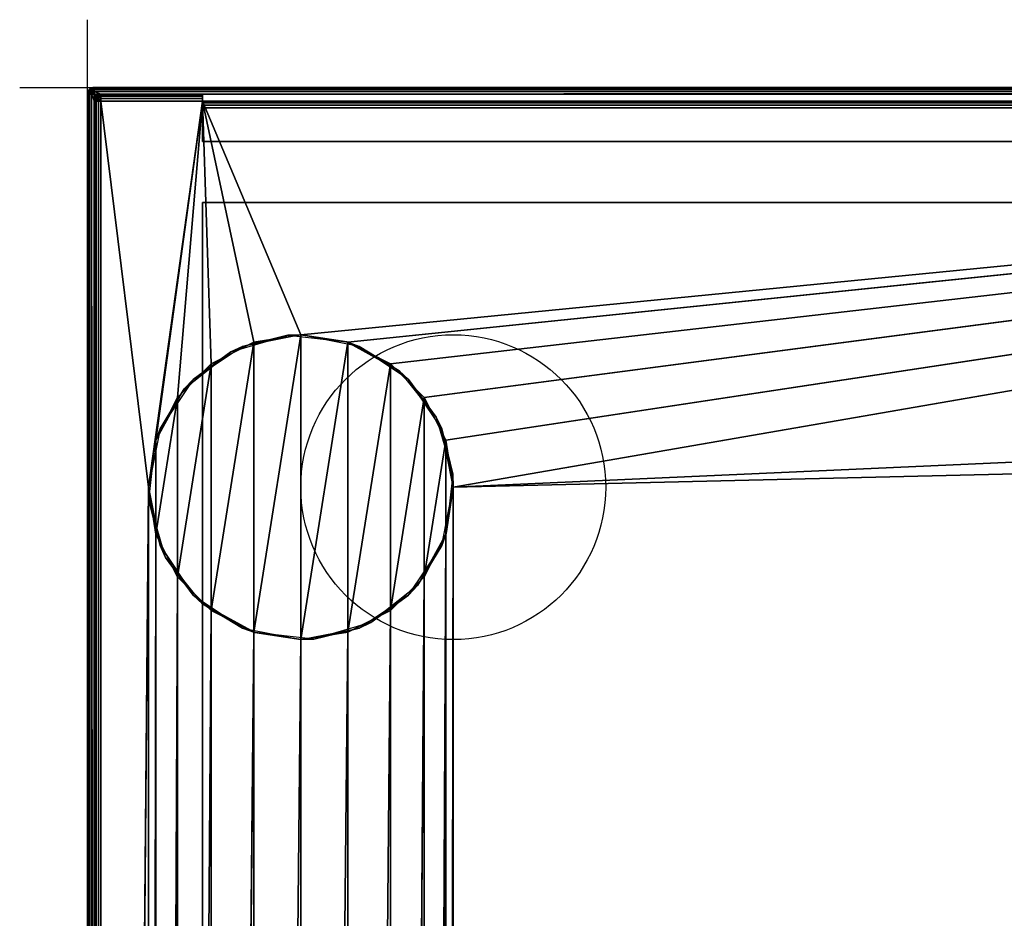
# Model space of a CAD drawing. Header units: millimetres. Extents: x -10 to 414, y -927 to 10.
# Tile 30 of 31: x -10 to 135, y -123 to 10. Entities that reach past the tile are written whole.
import ezdxf

# ---------------------------------------------------------------- set-up
doc = ezdxf.new("R2010")
doc.units = ezdxf.units.MM
doc.header["$MEASUREMENT"] = 0
for name, color, linetype, lineweight in [('0 Misc', 7, 'Continuous', 35), ('10 Raster Images', 7, 'Continuous', 35), ('5 Hatches', 7, 'Continuous', 35)]:
    doc.layers.add(name, color=color, linetype=linetype, lineweight=lineweight)

msp = doc.modelspace()

# ---------------------------------------------------------------- linework, layer by layer
at = {"layer": '0 Misc', "color": 3, "linetype": 'Continuous', "lineweight": 25}
msp.add_line((0, 0), (0, 10), dxfattribs=at).dxf.unprotected_set("ltscale", 0)
at = {"layer": '0 Misc', "color": 160, "linetype": 'Continuous', "lineweight": 25}
for p, q in [((-10, 0), (0, 0)), ((0, 0, -10), (0, 0)), ((0, -10), (0, 0)), ((1, 0, 1174), (399, 0, 1174)), ((399, 0, 1194), (1, 0, 1194)), ((1, 0, 1194), (1, 0, 1174)), ((0, -1, 1194), (0, -899, 1194)), ((0, -899, 1174), (0, -1, 1174)), ((0, -1, 1174), (0, -1, 1194)), ((1, -899, 1195), (1, -1, 1195)), ((1, -1, 1195), (399, -1, 1195)), ((17, -1, 1173), (2, -1, 1173)), ((2, -1, 1173), (2, -1, 13)), ((2, -1, 13), (17, -1, 13)), ((17, -8, 1173), (17, -1, 1173)), ((17, -1, 13), (17, -1, 1173)), ((383, -1, 1173), (17, -1, 1173)), ((17, -1, 1173), (17, -3, 34.5)), ((17, -1, 1173), (17, -2.84, 34.49)), ((17, -1, 1173), (17, -2.55, 34.39)), ((17, -1, 1173), (17, -2.29, 34.21)), ((17, -1, 1173), (17, -2.11, 33.95)), ((17, -1, 1173), (17, -2.01, 33.66)), ((17, -1, 1173), (17, -2, 33.5)), ((17, -1, 1173), (17, -1.84, 12.01)), ((17, -1, 1173), (17, -1.55, 12.11)), ((17, -1, 1173), (17, -1.29, 12.29)), ((17, -1, 1173), (17, -1.11, 12.55)), ((17, -1, 1173), (17, -1.01, 12.84)), ((1, -881, 13), (1, -2, 13)), ((1, -2, 13), (1, -2, 1173)), ((1, -2, 1173), (1, -881, 1173)), ((17, -2, 12), (2, -2, 12)), ((2, -2, 12), (2, -881, 12)), ((9, -59, 12), (2, -2, 12)), ((9, -59, 12), (17, -2, 12)), ((10.1, -52.05, 12), (17, -2, 12)), ((13.3, -45.77, 12), (17, -2, 12)), ((17, -2, 33.5), (17, -1.84, 12.01)), ((383, -2, 33.5), (17, -2, 33.5)), ((17, -2, 33.5), (17, -2, 12)), ((17, -2, 12), (383, -2, 12)), ((18.27, -40.8, 12), (17, -2, 12)), ((24.55, -37.6, 12), (17, -2, 12)), ((31.5, -36.5, 12), (17, -2, 12)), ((31.5, -36.5, 12), (383, -2, 12)), ((38.45, -37.6, 12), (383, -2, 12)), ((44.73, -40.8, 12), (383, -2, 12)), ((49.7, -45.77, 12), (383, -2, 12)), ((52.9, -52.05, 12), (383, -2, 12)), ((54, -59, 12), (383, -2, 12)), ((17, -8, 34.5), (17, -3, 34.5)), ((17, -3, 34.5), (383, -3, 34.5)), ((17, -8, 1173), (17, -3, 34.5)), ((17, -8, 1173), (17, -8, 34.5)), ((17, -8, 34.5), (383, -8, 34.5)), ((383, -8, 1173), (17, -8, 1173)), ((17, -815, 34.5), (17, -17, 34.5)), ((383, -17, 34.5), (17, -17, 34.5)), ((17, -17, 34.5), (17, -17, 1173)), ((17, -17, 1173), (383, -17, 1173)), ((17, -881, 1173), (17, -17, 1173)), ((17, -17, 1173), (17, -815.89, 33.95)), ((17, -17, 1173), (17, -815.71, 34.21)), ((17, -17, 1173), (17, -815.45, 34.39)), ((17, -17, 1173), (17, -815.16, 34.49)), ((17, -17, 1173), (17, -815, 34.5)), ((18.27, -77.2), (24.55, -37.6)), ((24.55, -80.4), (31.5, -36.5)), ((24.55, -80.4), (24.55, -37.6)), ((31.5, -81.5), (31.5, -36.5)), ((31.5, -81.5), (38.45, -37.6)), ((38.45, -80.4), (38.45, -37.6)), ((13.3, -72.23), (18.27, -40.8)), ((18.27, -77.2), (18.27, -40.8)), ((38.45, -80.4), (44.73, -40.8)), ((44.73, -77.2), (44.73, -40.8)), ((10.1, -65.95), (13.3, -45.77)), ((13.3, -72.23), (13.3, -45.77)), ((44.73, -77.2), (49.7, -45.77)), ((49.7, -72.23), (49.7, -45.77)), ((54, -59, 12), (350.3, -45.77, 12)), ((10.1, -65.95), (10.1, -52.05)), ((49.7, -72.23), (52.9, -52.05)), ((52.9, -65.95), (52.9, -52.05)), ((54, -59, 12), (347.1, -52.05, 12)), ((2, -881, 12), (9, -59, 12)), ((9, -59, 12), (9, -785, 12)), ((52.9, -778.05, 12), (54, -59, 12)), ((54, -59, 12), (54, -785, 12)), ((9, -785, 12), (10.1, -65.95, 12)), ((10.1, -778.05, 12), (10.1, -65.95, 12)), ((49.7, -771.77, 12), (52.9, -65.95, 12)), ((52.9, -778.05, 12), (52.9, -65.95, 12)), ((10.1, -778.05, 12), (13.3, -72.23, 12)), ((13.3, -771.77, 12), (13.3, -72.23, 12)), ((44.73, -766.8, 12), (49.7, -72.23, 12)), ((49.7, -771.77, 12), (49.7, -72.23, 12)), ((13.3, -771.77, 12), (18.27, -77.2, 12)), ((18.27, -766.8, 12), (18.27, -77.2, 12)), ((38.45, -763.6, 12), (44.73, -77.2, 12)), ((44.73, -766.8, 12), (44.73, -77.2, 12)), ((18.27, -766.8, 12), (24.55, -80.4, 12)), ((24.55, -763.6, 12), (24.55, -80.4, 12)), ((31.5, -762.5, 12), (38.45, -80.4, 12)), ((38.45, -763.6, 12), (38.45, -80.4, 12)), ((24.55, -763.6, 12), (31.5, -81.5, 12)), ((31.5, -762.5, 12), (31.5, -81.5, 12))]:
    msp.add_line(p, q, dxfattribs=at).dxf.unprotected_set("ltscale", 0)
at = {"layer": '0 Misc', "color": 5, "linetype": 'Continuous', "lineweight": 25}
msp.add_line((0, 0), (0, 0, 10), dxfattribs=at).dxf.unprotected_set("ltscale", 0)
at = {"layer": '0 Misc', "color": 12, "linetype": 'Continuous', "lineweight": 25}
msp.add_line((0, 0), (10, 0), dxfattribs=at).dxf.unprotected_set("ltscale", 0)
at = {"layer": '0 Misc', "color": 160, "linetype": 'Continuous', "lineweight": 25}
for centre in [(54, -59), (54, -59, 12)]:
    msp.add_circle(centre, 22.5, dxfattribs=at).dxf.unprotected_set("ltscale", 0)
at = {"layer": '0 Misc', "color": 160, "linetype": 'Continuous', "lineweight": 25, "extrusion": (0, 0, -1)}
msp.add_arc((-1, -1, -1174), 1, 0, 90, dxfattribs=at).dxf.unprotected_set("ltscale", 0)
at = {"layer": '0 Misc', "color": 160, "linetype": 'Continuous', "lineweight": 25}
for centre in [(1, -1, 1194), (2, -2, 13)]:
    msp.add_arc(centre, 1, 90, 180, dxfattribs=at).dxf.unprotected_set("ltscale", 0)
at = {"layer": '0 Misc', "color": 160, "linetype": 'Continuous', "lineweight": 25, "extrusion": (1, 0, 0)}
for centre in [(-1, 1194, 1), (-3, 33.5, 17)]:
    msp.add_arc(centre, 1, 0, 90, dxfattribs=at).dxf.unprotected_set("ltscale", 0)
at = {"layer": '0 Misc', "color": 160, "linetype": 'Continuous', "lineweight": 25, "extrusion": (0, -1, 0)}
for centre, start, end in [((1, 1174, 1), 180, 270), ((1, 1194, 1), 90, 180), ((2, 13, 2), 180, 270)]:
    msp.add_arc(centre, 1, start, end, dxfattribs=at).dxf.unprotected_set("ltscale", 0)
at = {"layer": '0 Misc', "color": 160, "linetype": 'Continuous', "lineweight": 25, "extrusion": (1, -1.13687e-13, 0)}
msp.add_arc((-1, 1174, 1), 1, 270, 0, dxfattribs=at).dxf.unprotected_set("ltscale", 0)
at = {"layer": '0 Misc', "color": 160, "linetype": 'Continuous', "lineweight": 25, "extrusion": (0.654654, 0.755929, 0)}
msp.add_arc((-1.41, 1174, -0.1), 1.41, 246.6308, 270, dxfattribs=at).dxf.unprotected_set("ltscale", 0)
at = {"layer": '0 Misc', "color": 160, "linetype": 'Continuous', "lineweight": 25, "extrusion": (-1, 0, 0)}
for centre in [(2, 13, -2), (2, 13, -17)]:
    msp.add_arc(centre, 1, 180, 270, dxfattribs=at).dxf.unprotected_set("ltscale", 0)
at = {"layer": '0 Misc', "color": 7, "lineweight": 25}
for points in [[(0.62, -0.08, 1174), (1, 0, 1174), (0.78, -0.03, 1173.89)], [(0.62, -0.08, 1194), (0.89, -0.03, 1194.22), (1, 0, 1194)], [(0.78, -0.03, 1173.89), (1, 0, 1174), (1, -0.08, 1173.62)], [(0.89, -0.03, 1194.22), (1, -0.08, 1194.38), (1, 0, 1194)], [(0.08, -0.62, 1194), (0, -1, 1194), (0.09, -0.58, 1194.05)], [(0.09, -0.58, 1194.05), (0, -1, 1194), (0.03, -0.89, 1194.22)], [(0.02, -0.82, 1173.95), (0, -1, 1174), (0.08, -0.62, 1174)], [(0.02, -0.82, 1173.95), (0.02, -0.95, 1173.82), (0, -1, 1174)], [(0.03, -0.89, 1194.22), (0, -1, 1194), (0.08, -1, 1194.38)], [(0.02, -0.95, 1173.82), (0.08, -1, 1173.62), (0, -1, 1174)], [(0.08, -0.62, 1174), (0.1, -0.63, 1173.79), (0.02, -0.82, 1173.95)], [(0.1, -0.79, 1173.63), (0.08, -1, 1173.62), (0.02, -0.95, 1173.82)], [(0.09, -0.58, 1194.05), (0.03, -0.89, 1194.22), (0.11, -0.65, 1194.3)], [(0.11, -1, 1194.45), (0.03, -0.89, 1194.22), (0.08, -1, 1194.38)], [(0.29, -0.29, 1174), (0.13, -0.5, 1173.99), (0.08, -0.62, 1174)], [(0.08, -0.62, 1194), (0.22, -0.38, 1194.09), (0.29, -0.29, 1194)], [(0.08, -0.62, 1194), (0.09, -0.58, 1194.05), (0.22, -0.38, 1194.09)], [(0.1, -0.63, 1173.79), (0.08, -0.62, 1174), (0.13, -0.5, 1173.99)], [(0.1, -0.79, 1173.63), (0.13, -0.99, 1173.5), (0.08, -1, 1173.62)], [(0.13, -0.99, 1173.5), (0.29, -1, 1173.29), (0.08, -1, 1173.62)], [(0.11, -1, 1194.45), (0.08, -1, 1194.38), (0.29, -1, 1194.71)], [(0.19, -0.75, 1194.53), (0.11, -1, 1194.45), (0.29, -1, 1194.71)], [(0.29, -0.29, 1174), (0.28, -0.32, 1173.87), (0.13, -0.5, 1173.99)], [(0.28, -0.87, 1173.32), (0.29, -1, 1173.29), (0.13, -0.99, 1173.5)], [(0.19, -0.75, 1194.53), (0.29, -1, 1194.71), (0.32, -0.87, 1194.72)], [(0.22, -0.38, 1194.09), (0.38, -0.22, 1194.09), (0.29, -0.29, 1194)], [(0.47, -0.19, 1173.75), (0.28, -0.32, 1173.87), (0.29, -0.29, 1174)], [(0.47, -0.75, 1173.19), (0.29, -1, 1173.29), (0.28, -0.87, 1173.32)], [(0.62, -0.08, 1174), (0.55, -0.11, 1174), (0.29, -0.29, 1174)], [(0.58, -0.09, 1194.05), (0.62, -0.08, 1194), (0.29, -0.29, 1194)], [(0.38, -0.22, 1194.09), (0.58, -0.09, 1194.05), (0.29, -0.29, 1194)], [(0.55, -0.11, 1174), (0.47, -0.19, 1173.75), (0.29, -0.29, 1174)], [(0.55, -1, 1173.11), (0.29, -1, 1173.29), (0.47, -0.75, 1173.19)], [(0.5, -0.99, 1194.87), (0.32, -0.87, 1194.72), (0.29, -1, 1194.71)], [(0.62, -1, 1194.92), (0.5, -0.99, 1194.87), (0.29, -1, 1194.71)], [(0.62, -1, 1173.08), (0.29, -1, 1173.29), (0.55, -1, 1173.11)], [(0.62, -1, 1194.92), (0.63, -0.79, 1194.9), (0.5, -0.99, 1194.87)], [(0.62, -0.08, 1174), (0.78, -0.03, 1173.89), (0.55, -0.11, 1174)], [(0.62, -1, 1173.08), (0.55, -1, 1173.11), (0.78, -0.89, 1173.03)], [(0.58, -0.09, 1194.05), (0.65, -0.11, 1194.3), (0.62, -0.08, 1194)], [(0.65, -0.11, 1194.3), (0.89, -0.03, 1194.22), (0.62, -0.08, 1194)], [(0.82, -0.95, 1194.98), (0.63, -0.79, 1194.9), (0.62, -1, 1194.92)], [(0.62, -1, 1173.08), (0.78, -0.89, 1173.03), (1, -1, 1173)], [(0.62, -1, 1194.92), (1, -1, 1195), (0.82, -0.95, 1194.98)], [(0.78, -0.03, 1173.89), (1, -0.08, 1173.62), (0.7, -0.11, 1173.65)], [(0.95, -0.09, 1173.58), (0.7, -0.11, 1173.65), (1, -0.08, 1173.62)], [(0.7, -0.65, 1173.11), (0.95, -0.58, 1173.09), (0.78, -0.89, 1173.03)], [(0.75, -0.19, 1194.53), (1, -0.29, 1194.71), (1, -0.11, 1194.45)], [(1, -0.29, 1194.71), (0.75, -0.19, 1194.53), (0.87, -0.32, 1194.72)], [(0.95, -0.58, 1173.09), (1, -0.62, 1173.08), (0.78, -0.89, 1173.03)], [(0.78, -0.89, 1173.03), (1, -0.62, 1173.08), (1, -1, 1173)], [(0.79, -0.63, 1194.9), (1, -0.62, 1194.92), (0.99, -0.5, 1194.87)], [(0.79, -0.63, 1194.9), (0.95, -0.82, 1194.98), (1, -0.62, 1194.92)], [(0.82, -0.95, 1194.98), (1, -1, 1195), (0.95, -0.82, 1194.98)], [(0.99, -0.5, 1194.87), (1, -0.29, 1194.71), (0.87, -0.32, 1194.72)], [(1, -0.11, 1194.45), (1, -0.08, 1194.38), (0.89, -0.03, 1194.22)], [(1, -0.29, 1173.29), (0.91, -0.22, 1173.38), (0.95, -0.09, 1173.58)], [(0.91, -0.38, 1173.22), (0.91, -0.22, 1173.38), (1, -0.29, 1173.29)], [(0.91, -0.38, 1173.22), (1, -0.29, 1173.29), (1, -0.62, 1173.08)], [(0.95, -0.58, 1173.09), (0.91, -0.38, 1173.22), (1, -0.62, 1173.08)], [(1, -0.29, 1173.29), (0.95, -0.09, 1173.58), (1, -0.08, 1173.62)], [(0.95, -0.82, 1194.98), (1, -1, 1195), (1, -0.62, 1194.92)], [(1, -0.29, 1194.71), (0.99, -0.5, 1194.87), (1, -0.62, 1194.92)], [(1, -0.11, 1194.45), (1, -0.29, 1194.71), (1, -0.08, 1194.38)], [(1, -0.62, 1173.08), (2, -1, 1173), (1, -1, 1173)], [(1, -1, 1173), (2, -1, 1173), (1.81, -1.02, 1173)], [(1.62, -1.08, 1173), (1, -1, 1173), (1.81, -1.02, 1173)], [(1.62, -1.08, 1173), (1.15, -1.15, 1173.01), (1, -1, 1173)], [(1.08, -1.62, 1173), (1.02, -1.81, 1173), (1, -1, 1173)], [(1, -1, 1173), (1.02, -1.81, 1173), (1, -2, 1173)], [(1.08, -1.62, 1173), (1, -1, 1173), (1.15, -1.15, 1173.01)], [(1.17, -1.44, 1173.01), (1.08, -1.62, 1173), (1.15, -1.15, 1173.01)], [(1.08, -1.62, 13), (1.29, -1.29, 13), (1.11, -1.55, 13)], [(1.29, -1.29, 13), (1.08, -1.62, 13), (1.17, -1.44, 1173.01)], [(1.17, -1.44, 1173.01), (1.08, -1.62, 13), (1.08, -1.62, 1173)], [(1.11, -1.55, 13), (1.29, -1.29, 13), (1.19, -1.47, 12.75)], [(1.44, -1.17, 1173.01), (1.15, -1.15, 1173.01), (1.62, -1.08, 1173)], [(1.44, -1.17, 1173.01), (1.29, -1.29, 1173.04), (1.15, -1.15, 1173.01)], [(1.29, -1.29, 1173.04), (1.17, -1.44, 1173.01), (1.15, -1.15, 1173.01)], [(1.29, -1.29, 13), (1.17, -1.44, 1173.01), (1.29, -1.29, 1173.04)], [(1.19, -1.47, 12.75), (1.29, -1.29, 13), (1.32, -1.28, 12.87)], [(1.5, -1.13, 12.99), (1.29, -1.29, 13), (1.62, -1.08, 13)], [(1.44, -1.17, 1173.01), (1.62, -1.08, 13), (1.29, -1.29, 13)], [(1.32, -1.28, 12.87), (1.29, -1.29, 13), (1.5, -1.13, 12.99)], [(1.29, -1.29, 1173.04), (1.44, -1.17, 1173.01), (1.29, -1.29, 13)], [(1.44, -1.17, 1173.01), (1.62, -1.08, 1173), (1.62, -1.08, 13)], [(1.63, -1.1, 12.79), (1.5, -1.13, 12.99), (1.62, -1.08, 13)], [(1.82, -1.02, 12.95), (1.62, -1.08, 13), (2, -1, 13)], [(2, -1, 13), (1.62, -1.08, 13), (1.81, -1.02, 1173)], [(1.63, -1.1, 12.79), (1.62, -1.08, 13), (1.82, -1.02, 12.95)], [(1.62, -1.08, 13), (1.62, -1.08, 1173), (1.81, -1.02, 1173)], [(1.75, -1.47, 12.19), (1.87, -1.28, 12.32), (2, -1.29, 12.29)], [(2, -1.55, 12.11), (1.75, -1.47, 12.19), (2, -1.29, 12.29)], [(2, -1.08, 12.62), (1.79, -1.1, 12.63), (1.95, -1.02, 12.82)], [(1.79, -1.1, 12.63), (2, -1.08, 12.62), (1.99, -1.13, 12.5)], [(2, -1, 1173), (2, -1, 13), (1.81, -1.02, 1173)], [(1.95, -1.02, 12.82), (1.82, -1.02, 12.95), (2, -1, 13)], [(2, -1.29, 12.29), (1.87, -1.28, 12.32), (1.99, -1.13, 12.5)], [(1.95, -1.02, 12.82), (2, -1, 13), (2, -1.08, 12.62)], [(2, -1.29, 12.29), (1.99, -1.13, 12.5), (2, -1.08, 12.62)], [(2, -1.62, 12.08), (2, -1.55, 12.11), (2, -1.29, 12.29)], [(399, -0.62, 1173.08), (383, -1, 1173), (17, -1, 1173)], [(17, -8, 1173), (17, -3, 34.5), (17, -1, 1173)], [(17, -1, 1173), (17, -3, 34.5), (17, -2.84, 34.49)], [(17, -1, 1173), (17, -2.84, 34.49), (17, -2.55, 34.39)], [(17, -1, 1173), (17, -2.55, 34.39), (17, -2.29, 34.21)], [(17, -1, 1173), (17, -2.29, 34.21), (17, -2.11, 33.95)], [(17, -1, 1173), (17, -2.11, 33.95), (17, -2.01, 33.66)], [(17, -1, 1173), (17, -2.01, 33.66), (17, -2, 33.5)], [(17, -1, 1173), (17, -2, 33.5), (17, -1.84, 12.01)], [(17, -1, 1173), (17, -1.84, 12.01), (17, -1.55, 12.11)], [(17, -1, 1173), (17, -1.55, 12.11), (17, -1.29, 12.29)], [(17, -1, 1173), (17, -1.29, 12.29), (17, -1.11, 12.55)], [(17, -1, 1173), (17, -1.11, 12.55), (17, -1.01, 12.84)], [(17, -1, 1173), (17, -1.01, 12.84), (17, -1, 13)], [(1.08, -1.62, 13), (1.03, -1.78, 12.89), (1, -2, 13)], [(1.02, -1.81, 1173), (1.08, -1.62, 13), (1, -2, 13)], [(1.03, -1.78, 12.89), (1.08, -2, 12.62), (1, -2, 13)], [(1, -2, 1173), (1.02, -1.81, 1173), (1, -2, 13)], [(1.08, -1.62, 1173), (1.08, -1.62, 13), (1.02, -1.81, 1173)], [(1.08, -1.62, 13), (1.11, -1.55, 13), (1.03, -1.78, 12.89)], [(1.11, -1.7, 12.65), (1.09, -1.95, 12.58), (1.03, -1.78, 12.89)], [(1.09, -1.95, 12.58), (1.08, -2, 12.62), (1.03, -1.78, 12.89)], [(1.22, -1.91, 12.38), (1.29, -2, 12.29), (1.08, -2, 12.62)], [(1.09, -1.95, 12.58), (1.22, -1.91, 12.38), (1.08, -2, 12.62)], [(1.22, -1.91, 12.38), (1.38, -1.91, 12.22), (1.29, -2, 12.29)], [(1.29, -2, 12.29), (1.38, -1.91, 12.22), (1.58, -1.95, 12.09)], [(1.29, -2, 12.29), (1.58, -1.95, 12.09), (1.62, -2, 12.08)], [(1.58, -1.95, 12.09), (1.65, -1.7, 12.11), (1.62, -2, 12.08)], [(1.89, -1.78, 12.03), (1.62, -2, 12.08), (1.65, -1.7, 12.11)], [(1.89, -1.78, 12.03), (2, -2, 12), (1.62, -2, 12.08)], [(2, -1.62, 12.08), (1.89, -1.78, 12.03), (2, -1.55, 12.11)], [(2, -1.62, 12.08), (2, -2, 12), (1.89, -1.78, 12.03)], [(2, -2, 12), (9, -59, 12), (2, -881, 12)], [(9, -59, 12), (2, -2, 12), (17, -2, 12)], [(9, -59, 12), (17, -2, 12), (10.1, -52.05, 12)], [(10.1, -52.05, 12), (17, -2, 12), (13.3, -45.77, 12)], [(13.3, -45.77, 12), (17, -2, 12), (18.27, -40.8, 12)], [(17, -1.84, 12.01), (17, -2, 33.5), (17, -2, 12)], [(18.27, -40.8, 12), (17, -2, 12), (24.55, -37.6, 12)], [(24.55, -37.6, 12), (17, -2, 12), (31.5, -36.5, 12)], [(31.5, -36.5, 12), (17, -2, 12), (383, -2, 12)], [(31.5, -36.5, 12), (383, -2, 12), (38.45, -37.6, 12)], [(38.45, -37.6, 12), (383, -2, 12), (44.73, -40.8, 12)], [(44.73, -40.8, 12), (383, -2, 12), (49.7, -45.77, 12)], [(49.7, -45.77, 12), (383, -2, 12), (52.9, -52.05, 12)], [(52.9, -52.05, 12), (383, -2, 12), (54, -59, 12)], [(54, -59, 12), (383, -2, 12), (350.3, -45.77, 12)], [(17, -3, 34.5), (17, -8, 1173), (17, -8, 34.5)], [(17, -881, 1173), (17, -815.89, 33.95), (17, -17, 1173)], [(17, -17, 1173), (17, -815.89, 33.95), (17, -815.71, 34.21)], [(17, -17, 1173), (17, -815.71, 34.21), (17, -815.45, 34.39)], [(17, -17, 1173), (17, -815.45, 34.39), (17, -815.16, 34.49)], [(17, -17, 1173), (17, -815.16, 34.49), (17, -815, 34.5)], [(17, -17, 1173), (17, -815, 34.5), (17, -17, 34.5)], [(383, -17, 1173), (17, -881, 1173), (17, -17, 1173)], [(383, -881, 1173), (17, -881, 1173), (383, -17, 1173)], [(18.27, -77.2), (18.27, -40.8), (24.55, -37.6)], [(18.27, -77.2), (24.55, -37.6), (24.55, -80.4)], [(24.55, -80.4), (24.55, -37.6), (31.5, -36.5)], [(24.55, -80.4), (31.5, -36.5), (31.5, -81.5)], [(31.5, -81.5), (31.5, -36.5), (38.45, -37.6)], [(31.5, -81.5), (38.45, -37.6), (38.45, -80.4)], [(38.45, -80.4), (38.45, -37.6), (44.73, -40.8)], [(13.3, -72.23), (13.3, -45.77), (18.27, -40.8)], [(13.3, -72.23), (18.27, -40.8), (18.27, -77.2)], [(38.45, -80.4), (44.73, -40.8), (44.73, -77.2)], [(44.73, -77.2), (44.73, -40.8), (49.7, -45.77)], [(10.1, -65.95), (10.1, -52.05), (13.3, -45.77)], [(10.1, -65.95), (13.3, -45.77), (13.3, -72.23)], [(44.73, -77.2), (49.7, -45.77), (49.7, -72.23)], [(49.7, -72.23), (49.7, -45.77), (52.9, -52.05)], [(54, -59, 12), (350.3, -45.77, 12), (347.1, -52.05, 12)], [(10.1, -52.05), (10.1, -65.95), (9, -59)], [(49.7, -72.23), (52.9, -52.05), (52.9, -65.95)], [(52.9, -65.95), (52.9, -52.05), (54, -59)], [(54, -59, 12), (347.1, -52.05, 12), (54, -785, 12)], [(54, -785, 12), (347.1, -52.05, 12), (346, -59, 12)], [(9, -785, 12), (2, -881, 12), (9, -59, 12)], [(10.1, -65.95, 12), (9, -785, 12), (9, -59, 12)], [(52.9, -778.05, 12), (52.9, -65.95, 12), (54, -59, 12)], [(52.9, -778.05, 12), (54, -59, 12), (54, -785, 12)], [(346, -785, 12), (54, -785, 12), (346, -59, 12)], [(9, -785, 12), (10.1, -65.95, 12), (10.1, -778.05, 12)], [(10.1, -778.05, 12), (10.1, -65.95, 12), (13.3, -72.23, 12)], [(49.7, -771.77, 12), (49.7, -72.23, 12), (52.9, -65.95, 12)], [(49.7, -771.77, 12), (52.9, -65.95, 12), (52.9, -778.05, 12)], [(10.1, -778.05, 12), (13.3, -72.23, 12), (13.3, -771.77, 12)], [(13.3, -771.77, 12), (13.3, -72.23, 12), (18.27, -77.2, 12)], [(44.73, -766.8, 12), (44.73, -77.2, 12), (49.7, -72.23, 12)], [(44.73, -766.8, 12), (49.7, -72.23, 12), (49.7, -771.77, 12)], [(13.3, -771.77, 12), (18.27, -77.2, 12), (18.27, -766.8, 12)], [(18.27, -766.8, 12), (18.27, -77.2, 12), (24.55, -80.4, 12)], [(38.45, -763.6, 12), (38.45, -80.4, 12), (44.73, -77.2, 12)], [(38.45, -763.6, 12), (44.73, -77.2, 12), (44.73, -766.8, 12)], [(18.27, -766.8, 12), (24.55, -80.4, 12), (24.55, -763.6, 12)], [(24.55, -763.6, 12), (24.55, -80.4, 12), (31.5, -81.5, 12)], [(31.5, -762.5, 12), (31.5, -81.5, 12), (38.45, -80.4, 12)], [(31.5, -762.5, 12), (38.45, -80.4, 12), (38.45, -763.6, 12)], [(24.55, -763.6, 12), (31.5, -81.5, 12), (31.5, -762.5, 12)]]:
    msp.add_3dface(points, dxfattribs=at)
for points, invisible_edges in [([(1, 0, 1194), (0.62, -0.08, 1174), (0.62, -0.08, 1194)], 1), ([(1, 0, 1194), (1, 0, 1174), (0.62, -0.08, 1174)], 12), ([(1, -0.08, 1173.62), (399, 0, 1174), (399, -0.08, 1173.62)], 1), ([(1, -0.08, 1173.62), (1, 0, 1174), (399, 0, 1174)], 12), ([(399, 0, 1194), (1, 0, 1174), (1, 0, 1194)], 1), ([(399, 0, 1194), (399, 0, 1174), (1, 0, 1174)], 12), ([(399, 0, 1194), (1, -0.08, 1194.38), (399, -0.08, 1194.38)], 1), ([(399, 0, 1194), (1, 0, 1194), (1, -0.08, 1194.38)], 12), ([(0, -1, 1174), (0.08, -0.62, 1194), (0.08, -0.62, 1174)], 1), ([(0, -1, 1174), (0, -1, 1194), (0.08, -0.62, 1194)], 12), ([(0, -1, 1194), (0, -899, 1174), (0, -899, 1194)], 1), ([(0, -1, 1194), (0, -1, 1174), (0, -899, 1174)], 12), ([(0.08, -899, 1173.62), (0, -1, 1174), (0.08, -1, 1173.62)], 1), ([(0.08, -899, 1173.62), (0, -899, 1174), (0, -1, 1174)], 12), ([(0, -1, 1194), (0.08, -899, 1194.38), (0.08, -1, 1194.38)], 1), ([(0, -1, 1194), (0, -899, 1194), (0.08, -899, 1194.38)], 12), ([(0.1, -0.79, 1173.63), (0.02, -0.82, 1173.95), (0.1, -0.63, 1173.79)], 1), ([(0.1, -0.79, 1173.63), (0.02, -0.95, 1173.82), (0.02, -0.82, 1173.95)], 12), ([(0.19, -0.75, 1194.53), (0.11, -0.65, 1194.3), (0.03, -0.89, 1194.22)], 12), ([(0.19, -0.75, 1194.53), (0.03, -0.89, 1194.22), (0.11, -1, 1194.45)], 1), ([(0.29, -0.29, 1194), (0.08, -0.62, 1174), (0.08, -0.62, 1194)], 1), ([(0.29, -0.29, 1194), (0.29, -0.29, 1174), (0.08, -0.62, 1174)], 12), ([(0.29, -899, 1173.29), (0.08, -1, 1173.62), (0.29, -1, 1173.29)], 1), ([(0.29, -899, 1173.29), (0.08, -899, 1173.62), (0.08, -1, 1173.62)], 12), ([(0.29, -899, 1194.71), (0.08, -1, 1194.38), (0.08, -899, 1194.38)], 1), ([(0.29, -899, 1194.71), (0.29, -1, 1194.71), (0.08, -1, 1194.38)], 12), ([(0.09, -0.58, 1194.05), (0.25, -0.43, 1194.34), (0.22, -0.38, 1194.09)], 1), ([(0.09, -0.58, 1194.05), (0.11, -0.65, 1194.3), (0.25, -0.43, 1194.34)], 12), ([(0.24, -0.65, 1173.46), (0.1, -0.63, 1173.79), (0.24, -0.46, 1173.65)], 1), ([(0.24, -0.46, 1173.65), (0.1, -0.63, 1173.79), (0.13, -0.5, 1173.99)], 12), ([(0.24, -0.65, 1173.46), (0.1, -0.79, 1173.63), (0.1, -0.63, 1173.79)], 12), ([(0.1, -0.79, 1173.63), (0.24, -0.65, 1173.46), (0.28, -0.87, 1173.32)], 12), ([(0.1, -0.79, 1173.63), (0.28, -0.87, 1173.32), (0.13, -0.99, 1173.5)], 1), ([(0.25, -0.43, 1194.34), (0.11, -0.65, 1194.3), (0.19, -0.75, 1194.53)], 12), ([(0.24, -0.46, 1173.65), (0.13, -0.5, 1173.99), (0.28, -0.32, 1173.87)], 1), ([(0.25, -0.43, 1194.34), (0.19, -0.75, 1194.53), (0.33, -0.52, 1194.57)], 1), ([(0.19, -0.75, 1194.53), (0.46, -0.65, 1194.76), (0.33, -0.52, 1194.57)], 1), ([(0.19, -0.75, 1194.53), (0.32, -0.87, 1194.72), (0.46, -0.65, 1194.76)], 12), ([(0.22, -0.38, 1194.09), (0.43, -0.25, 1194.34), (0.38, -0.22, 1194.09)], 1), ([(0.22, -0.38, 1194.09), (0.25, -0.43, 1194.34), (0.43, -0.25, 1194.34)], 12), ([(0.43, -0.33, 1173.52), (0.24, -0.46, 1173.65), (0.28, -0.32, 1173.87)], 12), ([(0.43, -0.52, 1173.33), (0.24, -0.46, 1173.65), (0.43, -0.33, 1173.52)], 1), ([(0.43, -0.52, 1173.33), (0.24, -0.65, 1173.46), (0.24, -0.46, 1173.65)], 12), ([(0.24, -0.65, 1173.46), (0.43, -0.52, 1173.33), (0.47, -0.75, 1173.19)], 12), ([(0.24, -0.65, 1173.46), (0.47, -0.75, 1173.19), (0.28, -0.87, 1173.32)], 1), ([(0.43, -0.25, 1194.34), (0.25, -0.43, 1194.34), (0.33, -0.52, 1194.57)], 12), ([(0.43, -0.33, 1173.52), (0.28, -0.32, 1173.87), (0.47, -0.19, 1173.75)], 1), ([(0.62, -0.08, 1194), (0.29, -0.29, 1174), (0.29, -0.29, 1194)], 1), ([(0.62, -0.08, 1194), (0.62, -0.08, 1174), (0.29, -0.29, 1174)], 12), ([(0.62, -899, 1173.08), (0.29, -1, 1173.29), (0.62, -1, 1173.08)], 1), ([(0.62, -899, 1173.08), (0.29, -899, 1173.29), (0.29, -1, 1173.29)], 12), ([(0.62, -899, 1194.92), (0.29, -1, 1194.71), (0.29, -899, 1194.71)], 1), ([(0.62, -899, 1194.92), (0.62, -1, 1194.92), (0.29, -1, 1194.71)], 12), ([(0.63, -0.79, 1194.9), (0.46, -0.65, 1194.76), (0.32, -0.87, 1194.72)], 12), ([(0.63, -0.79, 1194.9), (0.32, -0.87, 1194.72), (0.5, -0.99, 1194.87)], 1), ([(0.43, -0.25, 1194.34), (0.33, -0.52, 1194.57), (0.52, -0.33, 1194.57)], 1), ([(0.46, -0.65, 1194.76), (0.52, -0.33, 1194.57), (0.33, -0.52, 1194.57)], 1), ([(0.38, -0.22, 1194.09), (0.65, -0.11, 1194.3), (0.58, -0.09, 1194.05)], 1), ([(0.38, -0.22, 1194.09), (0.43, -0.25, 1194.34), (0.65, -0.11, 1194.3)], 12), ([(0.43, -0.33, 1173.52), (0.7, -0.11, 1173.65), (0.66, -0.25, 1173.43)], 1), ([(0.43, -0.33, 1173.52), (0.47, -0.19, 1173.75), (0.7, -0.11, 1173.65)], 12), ([(0.52, -0.33, 1194.57), (0.65, -0.11, 1194.3), (0.43, -0.25, 1194.34)], 1), ([(0.66, -0.43, 1173.25), (0.43, -0.33, 1173.52), (0.66, -0.25, 1173.43)], 1), ([(0.66, -0.43, 1173.25), (0.43, -0.52, 1173.33), (0.43, -0.33, 1173.52)], 12), ([(0.7, -0.65, 1173.11), (0.43, -0.52, 1173.33), (0.66, -0.43, 1173.25)], 1), ([(0.7, -0.65, 1173.11), (0.47, -0.75, 1173.19), (0.43, -0.52, 1173.33)], 12), ([(0.46, -0.65, 1194.76), (0.65, -0.46, 1194.76), (0.52, -0.33, 1194.57)], 12), ([(0.63, -0.79, 1194.9), (0.65, -0.46, 1194.76), (0.46, -0.65, 1194.76)], 1), ([(0.55, -0.11, 1174), (0.7, -0.11, 1173.65), (0.47, -0.19, 1173.75)], 1), ([(0.47, -0.75, 1173.19), (0.7, -0.65, 1173.11), (0.78, -0.89, 1173.03)], 12), ([(0.47, -0.75, 1173.19), (0.78, -0.89, 1173.03), (0.55, -1, 1173.11)], 1), ([(0.52, -0.33, 1194.57), (0.75, -0.19, 1194.53), (0.65, -0.11, 1194.3)], 12), ([(0.87, -0.32, 1194.72), (0.75, -0.19, 1194.53), (0.52, -0.33, 1194.57)], 12), ([(0.87, -0.32, 1194.72), (0.52, -0.33, 1194.57), (0.65, -0.46, 1194.76)], 1), ([(0.55, -0.11, 1174), (0.78, -0.03, 1173.89), (0.7, -0.11, 1173.65)], 12), ([(1, -899, 1173), (0.62, -1, 1173.08), (1, -881, 1173)], 1), ([(1, -899, 1173), (0.62, -899, 1173.08), (0.62, -1, 1173.08)], 12), ([(0.62, -1, 1173.08), (1, -2, 1173), (1, -881, 1173)], 12), ([(0.62, -1, 1173.08), (1, -1, 1173), (1, -2, 1173)], 12), ([(1, -899, 1195), (0.62, -1, 1194.92), (0.62, -899, 1194.92)], 1), ([(1, -899, 1195), (1, -1, 1195), (0.62, -1, 1194.92)], 12), ([(0.63, -0.79, 1194.9), (0.79, -0.63, 1194.9), (0.65, -0.46, 1194.76)], 12), ([(0.63, -0.79, 1194.9), (0.95, -0.82, 1194.98), (0.79, -0.63, 1194.9)], 1), ([(0.63, -0.79, 1194.9), (0.82, -0.95, 1194.98), (0.95, -0.82, 1194.98)], 12), ([(1, -0.11, 1194.45), (0.89, -0.03, 1194.22), (0.65, -0.11, 1194.3)], 12), ([(1, -0.11, 1194.45), (0.65, -0.11, 1194.3), (0.75, -0.19, 1194.53)], 1), ([(0.99, -0.5, 1194.87), (0.87, -0.32, 1194.72), (0.65, -0.46, 1194.76)], 12), ([(0.99, -0.5, 1194.87), (0.65, -0.46, 1194.76), (0.79, -0.63, 1194.9)], 1), ([(0.7, -0.11, 1173.65), (0.91, -0.22, 1173.38), (0.66, -0.25, 1173.43)], 1), ([(0.66, -0.25, 1173.43), (0.91, -0.22, 1173.38), (0.91, -0.38, 1173.22)], 12), ([(0.66, -0.25, 1173.43), (0.91, -0.38, 1173.22), (0.66, -0.43, 1173.25)], 1), ([(0.66, -0.43, 1173.25), (0.91, -0.38, 1173.22), (0.95, -0.58, 1173.09)], 12), ([(0.66, -0.43, 1173.25), (0.95, -0.58, 1173.09), (0.7, -0.65, 1173.11)], 1), ([(0.7, -0.11, 1173.65), (0.95, -0.09, 1173.58), (0.91, -0.22, 1173.38)], 12), ([(1, -0.29, 1173.29), (399, -0.08, 1173.62), (399, -0.29, 1173.29)], 1), ([(1, -0.29, 1173.29), (1, -0.08, 1173.62), (399, -0.08, 1173.62)], 12), ([(1, -0.29, 1194.71), (399, -0.08, 1194.38), (1, -0.08, 1194.38)], 1), ([(1, -0.29, 1194.71), (399, -0.29, 1194.71), (399, -0.08, 1194.38)], 12), ([(399, -0.29, 1173.29), (1, -0.62, 1173.08), (1, -0.29, 1173.29)], 1), ([(399, -0.29, 1173.29), (399, -0.62, 1173.08), (1, -0.62, 1173.08)], 12), ([(1, -0.62, 1194.92), (399, -0.29, 1194.71), (1, -0.29, 1194.71)], 1), ([(1, -0.62, 1194.92), (399, -0.62, 1194.92), (399, -0.29, 1194.71)], 12), ([(399, -0.62, 1173.08), (2, -1, 1173), (1, -0.62, 1173.08)], 12), ([(1, -1, 1195), (399, -0.62, 1194.92), (1, -0.62, 1194.92)], 1), ([(1, -1, 1195), (399, -1, 1195), (399, -0.62, 1194.92)], 12), ([(1.11, -1.7, 12.65), (1.33, -1.43, 12.52), (1.25, -1.66, 12.43)], 1), ([(1.11, -1.7, 12.65), (1.19, -1.47, 12.75), (1.33, -1.43, 12.52)], 12), ([(1.46, -1.24, 12.65), (1.19, -1.47, 12.75), (1.32, -1.28, 12.87)], 1), ([(1.46, -1.24, 12.65), (1.33, -1.43, 12.52), (1.19, -1.47, 12.75)], 12), ([(1.25, -1.66, 12.43), (1.52, -1.43, 12.33), (1.43, -1.66, 12.25)], 1), ([(1.25, -1.66, 12.43), (1.33, -1.43, 12.52), (1.52, -1.43, 12.33)], 12), ([(1.63, -1.1, 12.79), (1.32, -1.28, 12.87), (1.5, -1.13, 12.99)], 1), ([(1.63, -1.1, 12.79), (1.46, -1.24, 12.65), (1.32, -1.28, 12.87)], 12), ([(1.33, -1.43, 12.52), (1.65, -1.24, 12.46), (1.52, -1.43, 12.33)], 1), ([(1.33, -1.43, 12.52), (1.46, -1.24, 12.65), (1.65, -1.24, 12.46)], 12), ([(1.52, -1.43, 12.33), (1.65, -1.7, 12.11), (1.43, -1.66, 12.25)], 1), ([(1.46, -1.24, 12.65), (1.79, -1.1, 12.63), (1.65, -1.24, 12.46)], 1), ([(1.46, -1.24, 12.65), (1.63, -1.1, 12.79), (1.79, -1.1, 12.63)], 12), ([(1.52, -1.43, 12.33), (1.65, -1.24, 12.46), (1.87, -1.28, 12.32)], 12), ([(1.52, -1.43, 12.33), (1.87, -1.28, 12.32), (1.75, -1.47, 12.19)], 1), ([(1.52, -1.43, 12.33), (1.75, -1.47, 12.19), (1.65, -1.7, 12.11)], 12), ([(1.63, -1.1, 12.79), (1.95, -1.02, 12.82), (1.79, -1.1, 12.63)], 1), ([(1.63, -1.1, 12.79), (1.82, -1.02, 12.95), (1.95, -1.02, 12.82)], 12), ([(1.65, -1.24, 12.46), (1.79, -1.1, 12.63), (1.99, -1.13, 12.5)], 12), ([(1.65, -1.24, 12.46), (1.99, -1.13, 12.5), (1.87, -1.28, 12.32)], 1), ([(399, -0.62, 1173.08), (17, -1, 1173), (2, -1, 1173)], 12), ([(2, -1, 1173), (17, -1, 13), (2, -1, 13)], 1), ([(2, -1, 1173), (17, -1, 1173), (17, -1, 13)], 12), ([(2, -1, 13), (17, -1.08, 12.62), (2, -1.08, 12.62)], 1), ([(2, -1, 13), (17, -1, 13), (17, -1.08, 12.62)], 12), ([(2, -1.08, 12.62), (17, -1.29, 12.29), (2, -1.29, 12.29)], 1), ([(2, -1.08, 12.62), (17, -1.08, 12.62), (17, -1.29, 12.29)], 12), ([(2, -1.29, 12.29), (17, -1.62, 12.08), (2, -1.62, 12.08)], 1), ([(2, -1.29, 12.29), (17, -1.29, 12.29), (17, -1.62, 12.08)], 12), ([(383, -1, 1173), (17, -8, 1173), (17, -1, 1173)], 1), ([(383, -1, 1173), (383, -8, 1173), (17, -8, 1173)], 12), ([(1, -881, 13), (1.08, -2, 12.62), (1.08, -881, 12.62)], 1), ([(1, -881, 13), (1, -2, 13), (1.08, -2, 12.62)], 12), ([(1.19, -1.47, 12.75), (1.03, -1.78, 12.89), (1.11, -1.55, 13)], 1), ([(1.19, -1.47, 12.75), (1.11, -1.7, 12.65), (1.03, -1.78, 12.89)], 12), ([(1.29, -2, 12.29), (1.08, -881, 12.62), (1.08, -2, 12.62)], 1), ([(1.29, -2, 12.29), (1.29, -881, 12.29), (1.08, -881, 12.62)], 12), ([(1.25, -1.66, 12.43), (1.09, -1.95, 12.58), (1.11, -1.7, 12.65)], 1), ([(1.25, -1.66, 12.43), (1.22, -1.91, 12.38), (1.09, -1.95, 12.58)], 12), ([(1.43, -1.66, 12.25), (1.22, -1.91, 12.38), (1.25, -1.66, 12.43)], 1), ([(1.43, -1.66, 12.25), (1.38, -1.91, 12.22), (1.22, -1.91, 12.38)], 12), ([(1.62, -2, 12.08), (1.29, -881, 12.29), (1.29, -2, 12.29)], 1), ([(1.62, -2, 12.08), (1.62, -881, 12.08), (1.29, -881, 12.29)], 12), ([(1.65, -1.7, 12.11), (1.38, -1.91, 12.22), (1.43, -1.66, 12.25)], 1), ([(1.65, -1.7, 12.11), (1.58, -1.95, 12.09), (1.38, -1.91, 12.22)], 12), ([(2, -2, 12), (1.62, -881, 12.08), (1.62, -2, 12.08)], 1), ([(2, -2, 12), (2, -881, 12), (1.62, -881, 12.08)], 12), ([(2, -1.55, 12.11), (1.65, -1.7, 12.11), (1.75, -1.47, 12.19)], 1), ([(2, -1.55, 12.11), (1.89, -1.78, 12.03), (1.65, -1.7, 12.11)], 12), ([(17, -2, 12), (2, -1.62, 12.08), (17, -1.62, 12.08)], 1), ([(17, -2, 12), (2, -2, 12), (2, -1.62, 12.08)], 12), ([(383, -2, 33.5), (17, -2, 12), (17, -2, 33.5)], 1), ([(383, -2, 33.5), (383, -2, 12), (17, -2, 12)], 12), ([(383, -2, 33.5), (17, -2.08, 33.88), (383, -2.08, 33.88)], 1), ([(383, -2, 33.5), (17, -2, 33.5), (17, -2.08, 33.88)], 12), ([(17, -2.29, 34.21), (383, -2.08, 33.88), (17, -2.08, 33.88)], 1), ([(17, -2.29, 34.21), (383, -2.29, 34.21), (383, -2.08, 33.88)], 12), ([(17, -2.62, 34.42), (383, -2.29, 34.21), (17, -2.29, 34.21)], 1), ([(17, -2.62, 34.42), (383, -2.62, 34.42), (383, -2.29, 34.21)], 12), ([(17, -3, 34.5), (383, -2.62, 34.42), (17, -2.62, 34.42)], 1), ([(17, -3, 34.5), (383, -3, 34.5), (383, -2.62, 34.42)], 12), ([(17, -3, 34.5), (383, -8, 34.5), (383, -3, 34.5)], 1), ([(17, -3, 34.5), (17, -8, 34.5), (383, -8, 34.5)], 12), ([(17, -8, 34.5), (383, -8, 1173), (383, -8, 34.5)], 1), ([(17, -8, 34.5), (17, -8, 1173), (383, -8, 1173)], 12), ([(383, -815, 34.5), (17, -17, 34.5), (17, -815, 34.5)], 1), ([(383, -815, 34.5), (383, -17, 34.5), (17, -17, 34.5)], 12), ([(383, -17, 34.5), (17, -17, 1173), (17, -17, 34.5)], 1), ([(383, -17, 34.5), (383, -17, 1173), (17, -17, 1173)], 12)]:
    msp.add_3dface(points, dxfattribs=dict(at, invisible_edges=invisible_edges))
at = {"layer": '0 Misc', "color": 164, "lineweight": 25}
for points in [[(29.59, -36.58, 12), (22.89, -38.21), (21.15, -39.02, 12)], [(29.59, -36.58, 12), (31.5, -36.5), (22.89, -38.21)], [(38.31, -37.56, 12), (31.5, -36.5), (29.59, -36.58, 12)], [(38.31, -37.56, 12), (40.11, -38.21), (31.5, -36.5)], [(46, -41.8, 12), (40.11, -38.21), (38.31, -37.56, 12)], [(21.15, -39.02, 12), (15.59, -43.09), (14.3, -44.5, 12)], [(21.15, -39.02, 12), (22.89, -38.21), (15.59, -43.09)], [(46, -41.8, 12), (47.41, -43.09), (40.11, -38.21)], [(51.48, -48.65, 12), (47.41, -43.09), (46, -41.8, 12)], [(14.3, -44.5, 12), (15.59, -43.09), (10.71, -50.39)], [(51.48, -48.65, 12), (52.29, -50.39), (47.41, -43.09)], [(14.3, -44.5, 12), (10.71, -50.39), (10.06, -52.19, 12)], [(53.92, -57.09, 12), (52.29, -50.39), (51.48, -48.65, 12)], [(10.06, -52.19, 12), (10.71, -50.39), (9, -59)], [(53.92, -57.09, 12), (54, -59), (52.29, -50.39)], [(10.06, -52.19, 12), (9, -59), (9.08, -60.91, 12)], [(52.94, -65.81, 12), (54, -59), (53.92, -57.09, 12)], [(9, -59), (10.71, -67.61), (9.08, -60.91, 12)], [(52.94, -65.81, 12), (52.29, -67.61), (54, -59)], [(10.71, -67.61), (11.52, -69.35, 12), (9.08, -60.91, 12)], [(48.7, -73.5, 12), (52.29, -67.61), (52.94, -65.81, 12)], [(15.59, -74.91), (11.52, -69.35, 12), (10.71, -67.61)], [(48.7, -73.5, 12), (47.41, -74.91), (52.29, -67.61)], [(17, -76.2, 12), (11.52, -69.35, 12), (15.59, -74.91)], [(41.85, -78.98, 12), (47.41, -74.91), (48.7, -73.5, 12)], [(17, -76.2, 12), (15.59, -74.91), (22.89, -79.79)], [(41.85, -78.98, 12), (40.11, -79.79), (47.41, -74.91)], [(17, -76.2, 12), (22.89, -79.79), (24.69, -80.44, 12)], [(24.69, -80.44, 12), (22.89, -79.79), (31.5, -81.5)], [(33.41, -81.42, 12), (31.5, -81.5), (40.11, -79.79)], [(33.41, -81.42, 12), (40.11, -79.79), (41.85, -78.98, 12)], [(24.69, -80.44, 12), (31.5, -81.5), (33.41, -81.42, 12)]]:
    msp.add_3dface(points, dxfattribs=at)
at = {"layer": '10 Raster Images', "color": 160, "linetype": 'Continuous', "lineweight": 25}
for p, q in [((17, -8, 1173), (17, -1, 1173)), ((17, -1, 1173), (17, -1, 13)), ((17, -1, 13), (17, -1.01, 12.84)), ((17, -1.01, 12.84), (17, -1.11, 12.55)), ((17, -1.11, 12.55), (17, -1.29, 12.29)), ((17, -1.29, 12.29), (17, -1.55, 12.11)), ((2, -2, 12), (2, -881, 12)), ((17, -2, 12), (2, -2, 12)), ((17, -1.55, 12.11), (17, -1.84, 12.01)), ((17, -1.84, 12.01), (17, -2, 12)), ((17, -2, 12), (17, -2, 33.5)), ((17, -2, 33.5), (17, -2.01, 33.66)), ((383, -2, 12), (17, -2, 12)), ((17, -2.01, 33.66), (17, -2.11, 33.95)), ((17, -2.11, 33.95), (17, -2.29, 34.21)), ((17, -2.29, 34.21), (17, -2.55, 34.39)), ((17, -2.55, 34.39), (17, -2.84, 34.49)), ((17, -2.84, 34.49), (17, -3, 34.5)), ((17, -3, 34.5), (17, -8, 34.5)), ((17, -8, 34.5), (17, -8, 1173)), ((17, -881, 1173), (17, -17, 1173)), ((17, -17, 1173), (17, -17, 34.5)), ((17, -17, 34.5), (17, -815, 34.5)), ((383, -17, 1173), (17, -17, 1173)), ((17, -17, 1173), (17, -881, 1173)), ((24.55, -37.6), (18.27, -40.8)), ((18.27, -40.8, 12), (24.55, -37.6, 12)), ((31.5, -36.5), (24.55, -37.6)), ((24.55, -37.6, 12), (31.5, -36.5, 12)), ((38.45, -37.6), (31.5, -36.5)), ((31.5, -36.5, 12), (38.45, -37.6, 12)), ((44.73, -40.8), (38.45, -37.6)), ((38.45, -37.6, 12), (44.73, -40.8, 12)), ((18.27, -40.8), (13.3, -45.77)), ((13.3, -45.77, 12), (18.27, -40.8, 12)), ((49.7, -45.77), (44.73, -40.8)), ((44.73, -40.8, 12), (49.7, -45.77, 12)), ((13.3, -45.77), (10.1, -52.05)), ((10.1, -52.05, 12), (13.3, -45.77, 12)), ((52.9, -52.05), (49.7, -45.77)), ((49.7, -45.77, 12), (52.9, -52.05, 12)), ((10.1, -52.05), (9, -59)), ((9, -59, 12), (10.1, -52.05, 12)), ((54, -59), (52.9, -52.05)), ((52.9, -52.05, 12), (54, -59, 12)), ((9, -59), (10.1, -65.95)), ((10.1, -65.95, 12), (9, -59, 12)), ((52.9, -65.95), (54, -59)), ((54, -59, 12), (52.9, -65.95, 12)), ((10.1, -65.95), (13.3, -72.23)), ((13.3, -72.23, 12), (10.1, -65.95, 12)), ((49.7, -72.23), (52.9, -65.95)), ((52.9, -65.95, 12), (49.7, -72.23, 12)), ((13.3, -72.23), (18.27, -77.2)), ((18.27, -77.2, 12), (13.3, -72.23, 12)), ((44.73, -77.2), (49.7, -72.23)), ((49.7, -72.23, 12), (44.73, -77.2, 12)), ((18.27, -77.2), (24.55, -80.4)), ((24.55, -80.4, 12), (18.27, -77.2, 12)), ((38.45, -80.4), (44.73, -77.2)), ((44.73, -77.2, 12), (38.45, -80.4, 12)), ((24.55, -80.4), (31.5, -81.5)), ((31.5, -81.5, 12), (24.55, -80.4, 12)), ((31.5, -81.5), (38.45, -80.4)), ((38.45, -80.4, 12), (31.5, -81.5, 12))]:
    msp.add_line(p, q, dxfattribs=at).dxf.unprotected_set("ltscale", 0)
at = {"layer": '5 Hatches', "color": 7, "lineweight": 25}
for points, invisible_edges in [([(399, -899, 1195), (1, -1, 1195), (1, -899, 1195)], 1), ([(399, -899, 1195), (399, -1, 1195), (1, -1, 1195)], 12), ([(1, -881, 1173), (1, -2, 13), (1, -881, 13)], 1), ([(1, -881, 1173), (1, -2, 1173), (1, -2, 13)], 12)]:
    msp.add_3dface(points, dxfattribs=dict(at, invisible_edges=invisible_edges))

doc.saveas('drawing.dxf')
